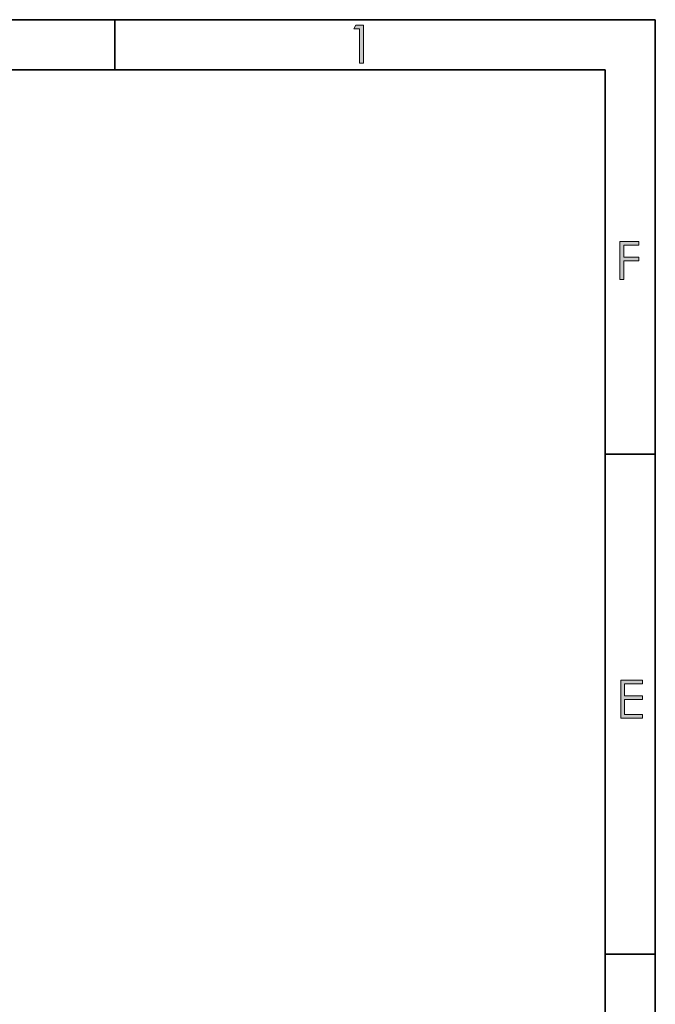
# Model space of a CAD drawing. Header units: inches. Extents: x 0 to 210, y -297 to 0.
# Tile 76 of 76: x 141 to 205, y -104 to -5. Entities that reach past the tile are written whole.
import ezdxf

# ---------------------------------------------------------------- set-up
doc = ezdxf.new("R2010")
doc.units = ezdxf.units.IN
doc.header["$MEASUREMENT"] = 0
doc.layers.add('Lag 1', color=7, linetype='Continuous')

# ---------------------------------------------------------------- blocks, each defined once
blk = doc.blocks.new('block 11')
at = {"layer": 'Lag 1', "true_color": 0x0d0c0d}
h = blk.add_hatch(color=188, dxfattribs=at)
h.dxf.hatch_style = 2
h.paths.add_polyline_path([(201.546, -71.104), (203.725, -71.104), (203.725, -71.476), (201.926, -71.476), (201.926, -72.667), (203.71, -72.667), (203.71, -73.039), (201.926, -73.039), (201.926, -74.533), (203.71, -74.533), (203.71, -74.905), (201.546, -74.905)])
at = {"layer": 'Lag 1', "lineweight": 0}
blk.add_lwpolyline([(201.546, -71.104), (203.725, -71.104), (203.725, -71.476), (201.926, -71.476), (201.926, -72.667), (203.71, -72.667), (203.71, -73.039), (201.926, -73.039), (201.926, -74.533), (203.71, -74.533), (203.71, -74.905), (201.546, -74.905), (201.546, -71.104)], dxfattribs=at)
blk = doc.blocks.new('block 16')
at = {"layer": 'Lag 1', "true_color": 0x0d0c0d}
h = blk.add_hatch(color=188, dxfattribs=at)
h.dxf.hatch_style = 2
h.paths.add_polyline_path([(201.463, -27.199), (203.367, -27.199), (203.367, -27.571), (201.843, -27.571), (201.843, -28.762), (203.367, -28.762), (203.367, -29.134), (201.843, -29.134), (201.843, -31), (201.463, -31)])
at = {"layer": 'Lag 1', "lineweight": 0}
blk.add_lwpolyline([(201.463, -27.199), (203.367, -27.199), (203.367, -27.571), (201.843, -27.571), (201.843, -28.762), (203.367, -28.762), (203.367, -29.134), (201.843, -29.134), (201.843, -31), (201.463, -31), (201.463, -27.199)], dxfattribs=at)
blk = doc.blocks.new('block 21')
at = {"layer": 'Lag 1', "true_color": 0x0d0c0d}
h = blk.add_hatch(color=188, dxfattribs=at)
h.dxf.hatch_style = 2
h.paths.add_polyline_path([(175.04, -5.552), (175.788, -5.552), (175.788, -9.353), (175.41, -9.353), (175.41, -5.925), (174.813, -5.925)])
at = {"layer": 'Lag 1', "lineweight": 0}
blk.add_lwpolyline([(175.04, -5.552), (175.788, -5.552), (175.788, -9.353), (175.41, -9.353), (175.41, -5.925), (174.813, -5.925), (175.04, -5.552)], dxfattribs=at)

msp = doc.modelspace()

# ---------------------------------------------------------------- linework, layer by layer
at = {"layer": 'Lag 1', "color": 188, "lineweight": 35, "true_color": 0x0d0c0d}
for points in [[(4.997, -5), (205, -5)], [(150.918, -10.015), (150.918, -5.006)], [(205, -5), (205, -292)], [(10.038, -10.009), (199.995, -10.009)], [(199.995, -10.009), (199.995, -286.991)], [(199.968, -48.503), (204.973, -48.503)], [(199.968, -98.527), (204.973, -98.527)]]:
    msp.add_lwpolyline(points, dxfattribs=at)

# ---------------------------------------------------------------- block references
at = {"layer": 'Lag 1'}
for name in ['block 21', 'block 16', 'block 11']:
    msp.add_blockref(name, (0, 0), dxfattribs=at)

doc.saveas('drawing.dxf')
